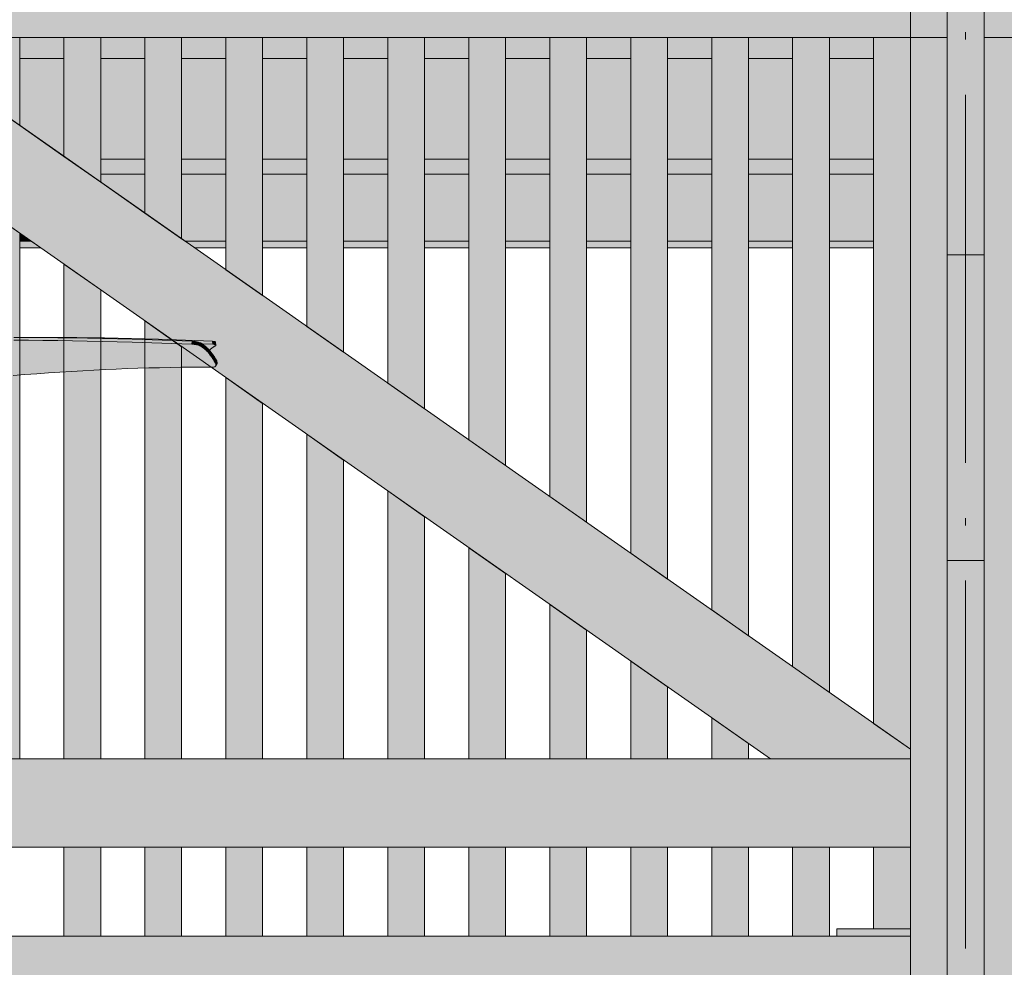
# Model space of a CAD drawing. Header units: millimetres. Extents: x 1567 to 2756, y -116 to 725.
# Tile 193 of 256: x 1657 to 1683, y 606 to 632. Entities that reach past the tile are written whole.
import ezdxf

# ---------------------------------------------------------------- set-up
doc = ezdxf.new("R2010")
doc.units = ezdxf.units.MM
doc.linetypes.add('CADWORK_5', pattern=[13.2, 10, -1.5, 0.2, -1.5])
doc.layers.add('Ech.1_50', color=7, linetype='Continuous')

msp = doc.modelspace()

# ---------------------------------------------------------------- hatches: boundary and pattern name
at = {"layer": 'Ech.1_50', "linetype": 'Continuous', "lineweight": 5, "true_color": 0xe3bbbb, "transparency": 33554687}
msp.add_hatch(color=9, dxfattribs=at).paths.add_polyline_path([(1680.723, 633.478), (1613.723, 633.478), (1613.723, 631.078), (1680.723, 631.078), (1680.723, 633.478)])
at = {"layer": 'Ech.1_50', "linetype": 'Continuous', "lineweight": 5, "true_color": 0xaa8966, "transparency": 33554687}
for points in [[(1681.723, 633.478), (1680.723, 633.478), (1680.723, 631.078), (1681.723, 631.078), (1681.723, 633.478)], [(1683.723, 633.478), (1682.723, 633.478), (1682.723, 631.078), (1683.723, 631.078), (1683.723, 633.478)]]:
    msp.add_hatch(color=45, dxfattribs=at).paths.add_polyline_path(points)
at = {"layer": 'Ech.1_50', "linetype": 'Continuous', "lineweight": 5, "true_color": 0xe0d9d1, "transparency": 33554687}
msp.add_hatch(color=254, dxfattribs=at).paths.add_polyline_path([(1682.723, 633.478), (1681.723, 633.478), (1681.723, 625.176), (1682.723, 625.176), (1682.723, 633.478)])
at = {"layer": 'Ech.1_50', "linetype": 'Continuous', "lineweight": 5, "true_color": 0xf5f2f0, "transparency": 33554687}
msp.add_hatch(color=7, dxfattribs=at).paths.add_polyline_path([(1653.11, 631.078), (1648.925, 631.078), (1676.917, 611.478), (1680.723, 611.478), (1680.723, 611.743), (1653.11, 631.078)])
at = {"layer": 'Ech.1_50', "linetype": 'Continuous', "lineweight": 5, "true_color": 0xeaddd7, "transparency": 33554687}
for points in [[(1656.523, 631.078), (1655.523, 631.078), (1655.523, 629.388), (1656.523, 628.688), (1656.523, 631.078)], [(1658.723, 631.078), (1657.723, 631.078), (1657.723, 627.848), (1658.723, 627.148), (1658.723, 631.078)], [(1660.923, 631.078), (1659.923, 631.078), (1659.923, 626.307), (1660.923, 625.607), (1660.923, 631.078)], [(1663.123, 631.078), (1662.123, 631.078), (1662.123, 624.767), (1663.123, 624.067), (1663.123, 631.078)], [(1665.323, 631.078), (1664.323, 631.078), (1664.323, 623.227), (1665.323, 622.526), (1665.323, 631.078)], [(1667.523, 631.078), (1666.523, 631.078), (1666.523, 621.686), (1667.523, 620.986), (1667.523, 631.078)], [(1669.723, 631.078), (1668.723, 631.078), (1668.723, 620.146), (1669.723, 619.445), (1669.723, 631.078)], [(1671.923, 631.078), (1670.923, 631.078), (1670.923, 618.605), (1671.923, 617.905), (1671.923, 631.078)], [(1674.123, 631.078), (1673.123, 631.078), (1673.123, 617.065), (1674.123, 616.364), (1674.123, 631.078)], [(1676.323, 631.078), (1675.323, 631.078), (1675.323, 615.524), (1676.323, 614.824), (1676.323, 631.078)], [(1678.523, 631.078), (1677.523, 631.078), (1677.523, 613.984), (1678.523, 613.284), (1678.523, 631.078)], [(1680.723, 631.078), (1679.723, 631.078), (1679.723, 612.443), (1680.723, 611.743), (1680.723, 631.078)], [(1655.523, 611.478), (1656.523, 611.478), (1656.523, 625.758), (1655.523, 626.458), (1655.523, 611.478)], [(1657.723, 611.478), (1658.723, 611.478), (1658.723, 624.218), (1657.723, 624.918), (1657.723, 611.478)], [(1659.923, 611.478), (1660.923, 611.478), (1660.923, 622.677), (1659.923, 623.378), (1659.923, 611.478)], [(1662.123, 611.478), (1663.123, 611.478), (1663.123, 621.137), (1662.123, 621.837), (1662.123, 611.478)], [(1664.323, 611.478), (1665.323, 611.478), (1665.323, 619.596), (1664.323, 620.297), (1664.323, 611.478)], [(1666.523, 611.478), (1667.523, 611.478), (1667.523, 618.056), (1666.523, 618.756), (1666.523, 611.478)], [(1668.723, 611.478), (1669.723, 611.478), (1669.723, 616.516), (1668.723, 617.216), (1668.723, 611.478)], [(1670.923, 611.478), (1671.923, 611.478), (1671.923, 614.975), (1670.923, 615.675), (1670.923, 611.478)], [(1673.123, 611.478), (1674.123, 611.478), (1674.123, 613.435), (1673.123, 614.135), (1673.123, 611.478)], [(1675.323, 611.478), (1676.323, 611.478), (1676.323, 611.894), (1675.323, 612.594), (1675.323, 611.478)], [(1657.723, 606.664), (1658.723, 606.664), (1658.723, 609.078), (1657.723, 609.078), (1657.723, 606.664)], [(1659.923, 606.664), (1660.923, 606.664), (1660.923, 609.078), (1659.923, 609.078), (1659.923, 606.664)], [(1662.123, 606.664), (1663.123, 606.664), (1663.123, 609.078), (1662.123, 609.078), (1662.123, 606.664)], [(1664.323, 606.664), (1665.323, 606.664), (1665.323, 609.078), (1664.323, 609.078), (1664.323, 606.664)], [(1666.523, 606.664), (1667.523, 606.664), (1667.523, 609.078), (1666.523, 609.078), (1666.523, 606.664)], [(1668.723, 606.664), (1669.723, 606.664), (1669.723, 609.078), (1668.723, 609.078), (1668.723, 606.664)], [(1670.923, 606.664), (1671.923, 606.664), (1671.923, 609.078), (1670.923, 609.078), (1670.923, 606.664)], [(1673.123, 606.664), (1674.123, 606.664), (1674.123, 609.078), (1673.123, 609.078), (1673.123, 606.664)], [(1675.323, 606.664), (1676.323, 606.664), (1676.323, 609.078), (1675.323, 609.078), (1675.323, 606.664)], [(1677.523, 606.664), (1678.523, 606.664), (1678.523, 609.078), (1677.523, 609.078), (1677.523, 606.664)], [(1679.723, 606.864), (1680.723, 606.864), (1680.723, 609.078), (1679.723, 609.078), (1679.723, 606.864)]]:
    msp.add_hatch(color=254, dxfattribs=at).paths.add_polyline_path(points)
at = {"layer": 'Ech.1_50', "linetype": 'Continuous', "lineweight": 5, "true_color": 0xf8f8f8, "transparency": 33554687}
for points in [[(1656.523, 630.51), (1657.723, 630.51), (1657.723, 631.078), (1656.523, 631.078), (1656.523, 630.51)], [(1658.723, 630.51), (1659.923, 630.51), (1659.923, 631.078), (1658.723, 631.078), (1658.723, 630.51)], [(1660.923, 630.51), (1662.123, 630.51), (1662.123, 631.078), (1660.923, 631.078), (1660.923, 630.51)], [(1663.123, 630.51), (1664.323, 630.51), (1664.323, 631.078), (1663.123, 631.078), (1663.123, 630.51)], [(1665.323, 630.51), (1666.523, 630.51), (1666.523, 631.078), (1665.323, 631.078), (1665.323, 630.51)], [(1667.523, 630.51), (1668.723, 630.51), (1668.723, 631.078), (1667.523, 631.078), (1667.523, 630.51)], [(1669.723, 630.51), (1670.923, 630.51), (1670.923, 631.078), (1669.723, 631.078), (1669.723, 630.51)], [(1671.923, 630.51), (1673.123, 630.51), (1673.123, 631.078), (1671.923, 631.078), (1671.923, 630.51)], [(1674.123, 630.51), (1675.323, 630.51), (1675.323, 631.078), (1674.123, 631.078), (1674.123, 630.51)], [(1676.323, 630.51), (1677.523, 630.51), (1677.523, 631.078), (1676.323, 631.078), (1676.323, 630.51)], [(1678.523, 630.51), (1679.723, 630.51), (1679.723, 631.078), (1678.523, 631.078), (1678.523, 630.51)]]:
    msp.add_hatch(color=7, dxfattribs=at).paths.add_polyline_path(points)
at = {"layer": 'Ech.1_50', "linetype": 'Continuous', "lineweight": 5, "true_color": 0xe0c8b3, "transparency": 33554687}
for points in [[(1680.723, 541.278), (1681.723, 541.278), (1681.723, 631.078), (1680.723, 631.078), (1680.723, 541.278)], [(1683.723, 631.078), (1682.723, 631.078), (1682.723, 541.278), (1683.723, 541.278), (1683.723, 631.078)]]:
    msp.add_hatch(color=9, dxfattribs=at).paths.add_polyline_path(points)
at = {"layer": 'Ech.1_50', "linetype": 'Continuous', "lineweight": 5, "true_color": 0xe0d1b3, "transparency": 33554687}
for points in [[(1657.723, 630.51), (1656.523, 630.51), (1656.523, 628.688), (1657.723, 627.848), (1657.723, 630.51)], [(1658.723, 627.774), (1659.923, 627.774), (1659.923, 630.51), (1658.723, 630.51), (1658.723, 627.774)], [(1660.923, 627.774), (1662.123, 627.774), (1662.123, 630.51), (1660.923, 630.51), (1660.923, 627.774)], [(1663.123, 627.774), (1664.323, 627.774), (1664.323, 630.51), (1663.123, 630.51), (1663.123, 627.774)], [(1665.323, 627.774), (1666.523, 627.774), (1666.523, 630.51), (1665.323, 630.51), (1665.323, 627.774)], [(1667.523, 627.774), (1668.723, 627.774), (1668.723, 630.51), (1667.523, 630.51), (1667.523, 627.774)], [(1669.723, 627.774), (1670.923, 627.774), (1670.923, 630.51), (1669.723, 630.51), (1669.723, 627.774)], [(1671.923, 627.774), (1673.123, 627.774), (1673.123, 630.51), (1671.923, 630.51), (1671.923, 627.774)], [(1674.123, 627.774), (1675.323, 627.774), (1675.323, 630.51), (1674.123, 630.51), (1674.123, 627.774)], [(1676.323, 627.774), (1677.523, 627.774), (1677.523, 630.51), (1676.323, 630.51), (1676.323, 627.774)], [(1678.523, 627.774), (1679.723, 627.774), (1679.723, 630.51), (1678.523, 630.51), (1678.523, 627.774)], [(1658.723, 627.364), (1659.923, 627.364), (1659.923, 627.774), (1658.723, 627.774), (1658.723, 627.364)], [(1660.923, 627.364), (1662.123, 627.364), (1662.123, 627.774), (1660.923, 627.774), (1660.923, 627.364)], [(1663.123, 627.364), (1664.323, 627.364), (1664.323, 627.774), (1663.123, 627.774), (1663.123, 627.364)], [(1665.323, 627.364), (1666.523, 627.364), (1666.523, 627.774), (1665.323, 627.774), (1665.323, 627.364)], [(1667.523, 627.364), (1668.723, 627.364), (1668.723, 627.774), (1667.523, 627.774), (1667.523, 627.364)], [(1669.723, 627.364), (1670.923, 627.364), (1670.923, 627.774), (1669.723, 627.774), (1669.723, 627.364)], [(1671.923, 627.364), (1673.123, 627.364), (1673.123, 627.774), (1671.923, 627.774), (1671.923, 627.364)], [(1674.123, 627.364), (1675.323, 627.364), (1675.323, 627.774), (1674.123, 627.774), (1674.123, 627.364)], [(1676.323, 627.364), (1677.523, 627.364), (1677.523, 627.774), (1676.323, 627.774), (1676.323, 627.364)], [(1678.523, 627.364), (1679.723, 627.364), (1679.723, 627.774), (1678.523, 627.774), (1678.523, 627.364)]]:
    msp.add_hatch(color=254, dxfattribs=at).paths.add_polyline_path(points)
at = {"layer": 'Ech.1_50', "linetype": 'Continuous', "lineweight": 5, "true_color": 0xf7e0b3, "transparency": 33554687}
for points in [[(1659.923, 627.364), (1658.723, 627.364), (1658.723, 627.148), (1659.923, 626.307), (1659.923, 627.364)], [(1661.019, 625.54), (1662.123, 625.54), (1662.123, 627.364), (1660.923, 627.364), (1660.923, 625.607), (1661.019, 625.54)], [(1663.123, 625.54), (1664.323, 625.54), (1664.323, 627.364), (1663.123, 627.364), (1663.123, 625.54)], [(1665.323, 625.54), (1666.523, 625.54), (1666.523, 627.364), (1665.323, 627.364), (1665.323, 625.54)], [(1667.523, 625.54), (1668.723, 625.54), (1668.723, 627.364), (1667.523, 627.364), (1667.523, 625.54)], [(1669.723, 625.54), (1670.923, 625.54), (1670.923, 627.364), (1669.723, 627.364), (1669.723, 625.54)], [(1671.923, 625.54), (1673.123, 625.54), (1673.123, 627.364), (1671.923, 627.364), (1671.923, 625.54)], [(1674.123, 625.54), (1675.323, 625.54), (1675.323, 627.364), (1674.123, 627.364), (1674.123, 625.54)], [(1676.323, 625.54), (1677.523, 625.54), (1677.523, 627.364), (1676.323, 627.364), (1676.323, 625.54)], [(1678.523, 625.54), (1679.723, 625.54), (1679.723, 627.364), (1678.523, 627.364), (1678.523, 625.54)], [(1656.523, 625.54), (1656.835, 625.54), (1656.523, 625.758), (1656.523, 625.54)], [(1656.523, 625.359), (1657.093, 625.359), (1656.835, 625.54), (1656.523, 625.54), (1656.523, 625.359)], [(1662.123, 625.54), (1661.019, 625.54), (1661.277, 625.359), (1662.123, 625.359), (1662.123, 625.54)], [(1663.123, 625.359), (1664.323, 625.359), (1664.323, 625.54), (1663.123, 625.54), (1663.123, 625.359)], [(1665.323, 625.359), (1666.523, 625.359), (1666.523, 625.54), (1665.323, 625.54), (1665.323, 625.359)], [(1667.523, 625.359), (1668.723, 625.359), (1668.723, 625.54), (1667.523, 625.54), (1667.523, 625.359)], [(1669.723, 625.359), (1670.923, 625.359), (1670.923, 625.54), (1669.723, 625.54), (1669.723, 625.359)], [(1671.923, 625.359), (1673.123, 625.359), (1673.123, 625.54), (1671.923, 625.54), (1671.923, 625.359)], [(1674.123, 625.359), (1675.323, 625.359), (1675.323, 625.54), (1674.123, 625.54), (1674.123, 625.359)], [(1676.323, 625.359), (1677.523, 625.359), (1677.523, 625.54), (1676.323, 625.54), (1676.323, 625.359)], [(1678.523, 625.359), (1679.723, 625.359), (1679.723, 625.54), (1678.523, 625.54), (1678.523, 625.359)]]:
    msp.add_hatch(color=254, dxfattribs=at).paths.add_polyline_path(points)
at = {"layer": 'Ech.1_50', "linetype": 'Continuous', "lineweight": 5, "true_color": 0xf7d1b3, "transparency": 33554687}
for points in [[(1681.723, 616.864), (1682.723, 616.864), (1682.723, 625.176), (1681.723, 625.176), (1681.723, 616.864)], [(1681.723, 551.078), (1682.723, 551.078), (1682.723, 616.864), (1681.723, 616.864), (1681.723, 551.078)]]:
    msp.add_hatch(color=254, dxfattribs=at).paths.add_polyline_path(points)
at = {"layer": 'Ech.1_50', "linetype": 'Continuous', "lineweight": 5, "true_color": 0xb9b9b9, "transparency": 33554687}
for points in [[(1656.363, 622.851), (1655.968, 622.851), (1655.575, 622.85), (1655.184, 622.847), (1654.793, 622.844), (1654.015, 622.832), (1653.628, 622.824), (1653.242, 622.815), (1652.859, 622.804), (1652.477, 622.792), (1651.717, 622.764), (1651.715, 622.764), (1651.714, 622.764), (1651.712, 622.764), (1651.531, 622.756), (1651.413, 622.751), (1651.301, 622.746), (1651.138, 622.738), (1651.139, 622.738), (1651.138, 622.738), (1651.219, 622.729), (1651.3, 622.714), (1651.304, 622.713), (1651.309, 622.712), (1651.314, 622.71), (1651.319, 622.709), (1651.34, 622.702), (1651.381, 622.688), (1651.421, 622.67), (1651.46, 622.65), (1651.539, 622.602), (1651.616, 622.544), (1651.692, 622.478), (1651.729, 622.441), (1651.765, 622.401), (1651.801, 622.36), (1651.836, 622.315), (1651.904, 622.219), (1651.971, 622.118), (1651.981, 622.113), (1652.004, 622.103), (1652.026, 622.093), (1652.049, 622.084), (1652.072, 622.074), (1652.094, 622.065), (1652.117, 622.057), (1652.139, 622.048), (1652.162, 622.041), (1652.185, 622.033), (1652.207, 622.025), (1652.221, 622.021), (1652.234, 622.016), (1652.248, 622.012), (1652.59, 621.928), (1652.762, 621.889), (1652.934, 621.854), (1653.107, 621.823), (1653.281, 621.8), (1653.455, 621.782), (1653.63, 621.77), (1653.806, 621.763), (1653.981, 621.759), (1654.155, 621.759), (1654.329, 621.761), (1654.502, 621.766), (1654.674, 621.772), (1654.845, 621.781), (1655.015, 621.791), (1655.353, 621.815), (1655.687, 621.843), (1656.017, 621.871), (1656.344, 621.897), (1656.667, 621.92), (1656.987, 621.943), (1657.303, 621.965), (1657.616, 621.985), (1657.927, 622.005), (1658.235, 622.023), (1658.54, 622.04), (1658.842, 622.055), (1659.142, 622.068), (1659.44, 622.08), (1659.736, 622.09), (1660.031, 622.099), (1660.323, 622.106), (1660.614, 622.112), (1660.904, 622.116), (1661.193, 622.118), (1661.767, 622.119), (1661.784, 622.12), (1661.8, 622.123), (1661.813, 622.127), (1661.825, 622.133), (1661.836, 622.141), (1661.844, 622.151), (1661.844, 622.151), (1661.849, 622.162), (1661.853, 622.174), (1661.854, 622.187), (1661.852, 622.201), (1661.847, 622.216), (1661.841, 622.231), (1661.826, 622.258), (1661.811, 622.284), (1661.796, 622.309), (1661.781, 622.334), (1661.765, 622.359), (1661.749, 622.382), (1661.733, 622.405), (1661.717, 622.427), (1661.7, 622.449), (1661.684, 622.471), (1661.68, 622.475), (1661.677, 622.48), (1661.674, 622.484), (1661.67, 622.488), (1661.667, 622.492), (1661.663, 622.496), (1661.66, 622.5), (1661.656, 622.504), (1661.653, 622.508), (1661.649, 622.512), (1661.639, 622.524), (1661.628, 622.535), (1661.618, 622.547), (1661.607, 622.558), (1661.596, 622.569), (1661.585, 622.579), (1661.574, 622.59), (1661.563, 622.599), (1661.552, 622.609), (1661.541, 622.619), (1661.538, 622.622), (1661.534, 622.625), (1661.53, 622.628), (1661.527, 622.631), (1661.523, 622.634), (1661.519, 622.637), (1661.515, 622.64), (1661.512, 622.643), (1661.508, 622.646), (1661.504, 622.649), (1661.497, 622.654), (1661.49, 622.659), (1661.483, 622.664), (1661.476, 622.669), (1661.469, 622.674), (1661.462, 622.679), (1661.455, 622.683), (1661.448, 622.688), (1661.441, 622.692), (1661.433, 622.697), (1661.421, 622.703), (1661.407, 622.709), (1661.39, 622.715), (1661.371, 622.72), (1661.351, 622.725), (1661.33, 622.73), (1661.307, 622.733), (1661.285, 622.737), (1661.262, 622.739), (1661.239, 622.741), (1661.218, 622.743), (1661.196, 622.744), (1660.388, 622.775), (1659.577, 622.801), (1658.765, 622.822), (1658.36, 622.83), (1657.957, 622.837), (1657.556, 622.842), (1657.156, 622.847), (1656.759, 622.85), (1656.363, 622.851)], [(1656.365, 622.931), (1655.971, 622.931), (1655.578, 622.93), (1655.186, 622.927), (1654.796, 622.923), (1654.019, 622.911), (1653.632, 622.904), (1653.246, 622.894), (1652.862, 622.883), (1652.48, 622.871), (1651.718, 622.844), (1651.717, 622.764), (1652.477, 622.792), (1652.859, 622.804), (1653.242, 622.815), (1653.628, 622.824), (1654.015, 622.832), (1654.793, 622.844), (1655.184, 622.847), (1655.575, 622.85), (1655.968, 622.851), (1656.363, 622.851), (1656.759, 622.85), (1657.156, 622.847), (1657.556, 622.842), (1657.957, 622.837), (1658.36, 622.83), (1658.765, 622.822), (1659.577, 622.801), (1660.388, 622.775), (1661.196, 622.744), (1661.205, 622.823), (1660.395, 622.854), (1659.583, 622.881), (1658.769, 622.901), (1658.364, 622.91), (1657.96, 622.917), (1657.559, 622.922), (1657.159, 622.927), (1656.761, 622.929), (1656.365, 622.931)], [(1657.322, 622.931), (1656.941, 622.931), (1656.609, 622.93), (1656.761, 622.929), (1657.159, 622.927), (1657.559, 622.922), (1657.96, 622.917), (1658.364, 622.91), (1658.769, 622.901), (1659.583, 622.881), (1660.395, 622.854), (1661.205, 622.823), (1661.227, 622.821), (1661.25, 622.82), (1661.273, 622.818), (1661.296, 622.815), (1661.319, 622.811), (1661.342, 622.807), (1661.363, 622.803), (1661.384, 622.798), (1661.403, 622.792), (1661.42, 622.786), (1661.434, 622.78), (1661.447, 622.773), (1661.454, 622.769), (1661.462, 622.764), (1661.469, 622.76), (1661.474, 622.756), (1661.769, 622.744), (1661.763, 622.823), (1661.028, 622.854), (1660.296, 622.881), (1659.564, 622.901), (1659.197, 622.91), (1658.826, 622.917), (1658.454, 622.922), (1658.078, 622.927), (1657.701, 622.929), (1657.322, 622.931)], [(1661.196, 622.744), (1661.218, 622.743), (1661.239, 622.741), (1661.262, 622.739), (1661.285, 622.737), (1661.307, 622.733), (1661.33, 622.73), (1661.351, 622.725), (1661.371, 622.72), (1661.39, 622.715), (1661.407, 622.709), (1661.421, 622.703), (1661.433, 622.697), (1661.447, 622.773), (1661.434, 622.78), (1661.42, 622.786), (1661.403, 622.792), (1661.384, 622.798), (1661.363, 622.803), (1661.342, 622.807), (1661.319, 622.811), (1661.296, 622.815), (1661.273, 622.818), (1661.25, 622.82), (1661.227, 622.821), (1661.205, 622.823), (1661.196, 622.744)], [(1661.454, 622.769), (1661.447, 622.773), (1661.433, 622.697), (1661.441, 622.692), (1661.448, 622.688), (1661.455, 622.683), (1661.462, 622.679), (1661.469, 622.674), (1661.476, 622.669), (1661.483, 622.664), (1661.49, 622.659), (1661.497, 622.654), (1661.504, 622.649), (1661.521, 622.724), (1661.513, 622.729), (1661.506, 622.735), (1661.499, 622.74), (1661.491, 622.745), (1661.484, 622.75), (1661.477, 622.755), (1661.469, 622.76), (1661.462, 622.764), (1661.454, 622.769)], [(1661.769, 622.744), (1661.474, 622.756), (1661.477, 622.755), (1661.484, 622.75), (1661.491, 622.745), (1661.499, 622.74), (1661.506, 622.735), (1661.513, 622.729), (1661.521, 622.724), (1661.525, 622.721), (1661.529, 622.718), (1661.533, 622.715), (1661.537, 622.712), (1661.54, 622.709), (1661.544, 622.706), (1661.548, 622.702), (1661.552, 622.699), (1661.556, 622.696), (1661.56, 622.693), (1661.572, 622.683), (1661.583, 622.673), (1661.595, 622.662), (1661.606, 622.652), (1661.618, 622.641), (1661.629, 622.629), (1661.64, 622.618), (1661.651, 622.606), (1661.662, 622.594), (1661.674, 622.582), (1661.675, 622.58), (1661.685, 622.59), (1661.697, 622.599), (1661.708, 622.609), (1661.719, 622.619), (1661.723, 622.622), (1661.727, 622.625), (1661.731, 622.628), (1661.735, 622.631), (1661.739, 622.634), (1661.743, 622.637), (1661.747, 622.64), (1661.75, 622.643), (1661.754, 622.646), (1661.758, 622.649), (1661.765, 622.654), (1661.773, 622.659), (1661.78, 622.664), (1661.787, 622.669), (1661.794, 622.674), (1661.802, 622.679), (1661.809, 622.683), (1661.816, 622.688), (1661.824, 622.692), (1661.831, 622.697), (1661.84, 622.703), (1661.848, 622.709), (1661.853, 622.715), (1661.854, 622.72), (1661.854, 622.721), (1661.852, 622.725), (1661.848, 622.73), (1661.84, 622.733), (1661.831, 622.737), (1661.819, 622.739), (1661.804, 622.741), (1661.787, 622.743), (1661.769, 622.744)], [(1661.769, 622.744), (1661.787, 622.743), (1661.804, 622.741), (1661.819, 622.739), (1661.831, 622.737), (1661.84, 622.733), (1661.848, 622.73), (1661.852, 622.725), (1661.854, 622.721), (1661.846, 622.799), (1661.845, 622.803), (1661.841, 622.807), (1661.834, 622.811), (1661.825, 622.815), (1661.813, 622.818), (1661.798, 622.82), (1661.781, 622.821), (1661.763, 622.823), (1661.769, 622.744)], [(1661.525, 622.721), (1661.521, 622.724), (1661.504, 622.649), (1661.508, 622.646), (1661.512, 622.643), (1661.515, 622.64), (1661.519, 622.637), (1661.523, 622.634), (1661.527, 622.631), (1661.53, 622.628), (1661.534, 622.625), (1661.538, 622.622), (1661.541, 622.619), (1661.56, 622.693), (1661.556, 622.696), (1661.552, 622.699), (1661.548, 622.702), (1661.544, 622.706), (1661.54, 622.709), (1661.537, 622.712), (1661.533, 622.715), (1661.529, 622.718), (1661.525, 622.721)], [(1661.572, 622.683), (1661.56, 622.693), (1661.541, 622.619), (1661.552, 622.609), (1661.563, 622.599), (1661.574, 622.59), (1661.585, 622.579), (1661.596, 622.569), (1661.607, 622.558), (1661.618, 622.547), (1661.628, 622.535), (1661.639, 622.524), (1661.649, 622.512), (1661.674, 622.582), (1661.662, 622.594), (1661.651, 622.606), (1661.64, 622.618), (1661.629, 622.629), (1661.618, 622.641), (1661.606, 622.652), (1661.595, 622.662), (1661.583, 622.673), (1661.572, 622.683)], [(1661.677, 622.578), (1661.674, 622.582), (1661.649, 622.512), (1661.653, 622.508), (1661.656, 622.504), (1661.66, 622.5), (1661.663, 622.496), (1661.667, 622.492), (1661.67, 622.488), (1661.674, 622.484), (1661.677, 622.48), (1661.68, 622.475), (1661.684, 622.471), (1661.71, 622.539), (1661.706, 622.544), (1661.703, 622.548), (1661.699, 622.552), (1661.695, 622.557), (1661.692, 622.561), (1661.688, 622.565), (1661.685, 622.569), (1661.681, 622.574), (1661.677, 622.578)], [(1661.727, 622.517), (1661.71, 622.539), (1661.684, 622.471), (1661.7, 622.449), (1661.717, 622.427), (1661.733, 622.405), (1661.749, 622.382), (1661.765, 622.359), (1661.781, 622.334), (1661.796, 622.309), (1661.811, 622.284), (1661.826, 622.258), (1661.841, 622.231), (1661.875, 622.29), (1661.86, 622.318), (1661.844, 622.345), (1661.828, 622.371), (1661.812, 622.397), (1661.796, 622.423), (1661.779, 622.447), (1661.762, 622.471), (1661.745, 622.494), (1661.727, 622.517)], [(1661.844, 622.151), (1661.88, 622.206), (1661.881, 622.207), (1661.886, 622.219), (1661.889, 622.232), (1661.89, 622.245), (1661.887, 622.26), (1661.882, 622.275), (1661.875, 622.29), (1661.841, 622.231), (1661.847, 622.216), (1661.852, 622.201), (1661.854, 622.187), (1661.853, 622.174), (1661.849, 622.162), (1661.844, 622.151)]]:
    msp.add_hatch(color=9, dxfattribs=at).paths.add_polyline_path(points)
at = {"layer": 'Ech.1_50', "linetype": 'Continuous', "lineweight": 5, "true_color": 0xf6e8e8, "transparency": 33554687}
msp.add_hatch(color=7, dxfattribs=at).paths.add_polyline_path([(1680.723, 611.478), (1613.723, 611.478), (1613.723, 609.078), (1680.723, 609.078), (1680.723, 611.478)])
at = {"layer": 'Ech.1_50', "linetype": 'Continuous', "lineweight": 5, "true_color": 0xb3d6f7, "transparency": 33554687}
msp.add_hatch(color=254, dxfattribs=at).paths.add_polyline_path([(1678.723, 606.664), (1680.723, 606.664), (1680.723, 606.864), (1678.723, 606.864), (1678.723, 606.664)])
at = {"layer": 'Ech.1_50', "linetype": 'Continuous', "lineweight": 5, "true_color": 0xf3f3f3, "transparency": 33554687}
msp.add_hatch(color=7, dxfattribs=at).paths.add_polyline_path([(1614.723, 603.664), (1680.723, 603.664), (1680.723, 606.664), (1615.723, 606.664), (1615.723, 606.464), (1614.723, 606.464), (1614.723, 603.664)])

# ---------------------------------------------------------------- linework, layer by layer
at = {"layer": 'Ech.1_50', "color": 7, "linetype": 'CADWORK_5', "lineweight": 5}
msp.add_lwpolyline([(1682.223, 527.121), (1682.223, 694.661)], dxfattribs=at)
at = {"layer": 'Ech.1_50', "color": 7, "linetype": 'Continuous', "lineweight": 5}
for points in [[(1680.723, 633.478), (1613.723, 633.478), (1613.723, 631.078), (1680.723, 631.078), (1680.723, 633.478)], [(1681.723, 633.478), (1680.723, 633.478), (1680.723, 631.078), (1681.723, 631.078), (1681.723, 633.478)], [(1682.723, 633.478), (1681.723, 633.478), (1681.723, 625.176), (1682.723, 625.176), (1682.723, 633.478)], [(1683.723, 633.478), (1682.723, 633.478), (1682.723, 631.078), (1683.723, 631.078), (1683.723, 633.478)], [(1653.11, 631.078), (1648.925, 631.078), (1676.917, 611.478), (1680.723, 611.478), (1680.723, 611.743), (1653.11, 631.078)], [(1656.523, 631.078), (1655.523, 631.078), (1655.523, 629.388), (1656.523, 628.688), (1656.523, 631.078)], [(1656.523, 630.51), (1657.723, 630.51), (1657.723, 631.078), (1656.523, 631.078), (1656.523, 630.51)], [(1658.723, 631.078), (1657.723, 631.078), (1657.723, 627.848), (1658.723, 627.148), (1658.723, 631.078)], [(1658.723, 630.51), (1659.923, 630.51), (1659.923, 631.078), (1658.723, 631.078), (1658.723, 630.51)], [(1660.923, 631.078), (1659.923, 631.078), (1659.923, 626.307), (1660.923, 625.607), (1660.923, 631.078)], [(1660.923, 630.51), (1662.123, 630.51), (1662.123, 631.078), (1660.923, 631.078), (1660.923, 630.51)], [(1663.123, 631.078), (1662.123, 631.078), (1662.123, 624.767), (1663.123, 624.067), (1663.123, 631.078)], [(1663.123, 630.51), (1664.323, 630.51), (1664.323, 631.078), (1663.123, 631.078), (1663.123, 630.51)], [(1665.323, 631.078), (1664.323, 631.078), (1664.323, 623.227), (1665.323, 622.526), (1665.323, 631.078)], [(1665.323, 630.51), (1666.523, 630.51), (1666.523, 631.078), (1665.323, 631.078), (1665.323, 630.51)], [(1667.523, 631.078), (1666.523, 631.078), (1666.523, 621.686), (1667.523, 620.986), (1667.523, 631.078)], [(1667.523, 630.51), (1668.723, 630.51), (1668.723, 631.078), (1667.523, 631.078), (1667.523, 630.51)], [(1669.723, 631.078), (1668.723, 631.078), (1668.723, 620.146), (1669.723, 619.445), (1669.723, 631.078)], [(1669.723, 630.51), (1670.923, 630.51), (1670.923, 631.078), (1669.723, 631.078), (1669.723, 630.51)], [(1671.923, 631.078), (1670.923, 631.078), (1670.923, 618.605), (1671.923, 617.905), (1671.923, 631.078)], [(1671.923, 630.51), (1673.123, 630.51), (1673.123, 631.078), (1671.923, 631.078), (1671.923, 630.51)], [(1674.123, 631.078), (1673.123, 631.078), (1673.123, 617.065), (1674.123, 616.364), (1674.123, 631.078)], [(1674.123, 630.51), (1675.323, 630.51), (1675.323, 631.078), (1674.123, 631.078), (1674.123, 630.51)], [(1676.323, 631.078), (1675.323, 631.078), (1675.323, 615.524), (1676.323, 614.824), (1676.323, 631.078)], [(1676.323, 630.51), (1677.523, 630.51), (1677.523, 631.078), (1676.323, 631.078), (1676.323, 630.51)], [(1678.523, 631.078), (1677.523, 631.078), (1677.523, 613.984), (1678.523, 613.284), (1678.523, 631.078)], [(1678.523, 630.51), (1679.723, 630.51), (1679.723, 631.078), (1678.523, 631.078), (1678.523, 630.51)], [(1680.723, 631.078), (1679.723, 631.078), (1679.723, 612.443), (1680.723, 611.743), (1680.723, 631.078)], [(1680.723, 541.278), (1681.723, 541.278), (1681.723, 631.078), (1680.723, 631.078), (1680.723, 541.278)], [(1683.723, 631.078), (1682.723, 631.078), (1682.723, 541.278), (1683.723, 541.278), (1683.723, 631.078)], [(1657.723, 630.51), (1656.523, 630.51), (1656.523, 628.688), (1657.723, 627.848), (1657.723, 630.51)], [(1658.723, 627.774), (1659.923, 627.774), (1659.923, 630.51), (1658.723, 630.51), (1658.723, 627.774)], [(1660.923, 627.774), (1662.123, 627.774), (1662.123, 630.51), (1660.923, 630.51), (1660.923, 627.774)], [(1663.123, 627.774), (1664.323, 627.774), (1664.323, 630.51), (1663.123, 630.51), (1663.123, 627.774)], [(1665.323, 627.774), (1666.523, 627.774), (1666.523, 630.51), (1665.323, 630.51), (1665.323, 627.774)], [(1667.523, 627.774), (1668.723, 627.774), (1668.723, 630.51), (1667.523, 630.51), (1667.523, 627.774)], [(1669.723, 627.774), (1670.923, 627.774), (1670.923, 630.51), (1669.723, 630.51), (1669.723, 627.774)], [(1671.923, 627.774), (1673.123, 627.774), (1673.123, 630.51), (1671.923, 630.51), (1671.923, 627.774)], [(1674.123, 627.774), (1675.323, 627.774), (1675.323, 630.51), (1674.123, 630.51), (1674.123, 627.774)], [(1676.323, 627.774), (1677.523, 627.774), (1677.523, 630.51), (1676.323, 630.51), (1676.323, 627.774)], [(1678.523, 627.774), (1679.723, 627.774), (1679.723, 630.51), (1678.523, 630.51), (1678.523, 627.774)], [(1658.723, 627.364), (1659.923, 627.364), (1659.923, 627.774), (1658.723, 627.774), (1658.723, 627.364)], [(1660.923, 627.364), (1662.123, 627.364), (1662.123, 627.774), (1660.923, 627.774), (1660.923, 627.364)], [(1663.123, 627.364), (1664.323, 627.364), (1664.323, 627.774), (1663.123, 627.774), (1663.123, 627.364)], [(1665.323, 627.364), (1666.523, 627.364), (1666.523, 627.774), (1665.323, 627.774), (1665.323, 627.364)], [(1667.523, 627.364), (1668.723, 627.364), (1668.723, 627.774), (1667.523, 627.774), (1667.523, 627.364)], [(1669.723, 627.364), (1670.923, 627.364), (1670.923, 627.774), (1669.723, 627.774), (1669.723, 627.364)], [(1671.923, 627.364), (1673.123, 627.364), (1673.123, 627.774), (1671.923, 627.774), (1671.923, 627.364)], [(1674.123, 627.364), (1675.323, 627.364), (1675.323, 627.774), (1674.123, 627.774), (1674.123, 627.364)], [(1676.323, 627.364), (1677.523, 627.364), (1677.523, 627.774), (1676.323, 627.774), (1676.323, 627.364)], [(1678.523, 627.364), (1679.723, 627.364), (1679.723, 627.774), (1678.523, 627.774), (1678.523, 627.364)], [(1659.923, 627.364), (1658.723, 627.364), (1658.723, 627.148), (1659.923, 626.307), (1659.923, 627.364)], [(1661.019, 625.54), (1662.123, 625.54), (1662.123, 627.364), (1660.923, 627.364), (1660.923, 625.607), (1661.019, 625.54)], [(1663.123, 625.54), (1664.323, 625.54), (1664.323, 627.364), (1663.123, 627.364), (1663.123, 625.54)], [(1665.323, 625.54), (1666.523, 625.54), (1666.523, 627.364), (1665.323, 627.364), (1665.323, 625.54)], [(1667.523, 625.54), (1668.723, 625.54), (1668.723, 627.364), (1667.523, 627.364), (1667.523, 625.54)], [(1669.723, 625.54), (1670.923, 625.54), (1670.923, 627.364), (1669.723, 627.364), (1669.723, 625.54)], [(1671.923, 625.54), (1673.123, 625.54), (1673.123, 627.364), (1671.923, 627.364), (1671.923, 625.54)], [(1674.123, 625.54), (1675.323, 625.54), (1675.323, 627.364), (1674.123, 627.364), (1674.123, 625.54)], [(1676.323, 625.54), (1677.523, 625.54), (1677.523, 627.364), (1676.323, 627.364), (1676.323, 625.54)], [(1678.523, 625.54), (1679.723, 625.54), (1679.723, 627.364), (1678.523, 627.364), (1678.523, 625.54)], [(1655.523, 611.478), (1656.523, 611.478), (1656.523, 625.758), (1655.523, 626.458), (1655.523, 611.478)], [(1656.523, 625.54), (1656.835, 625.54), (1656.523, 625.758), (1656.523, 625.54)], [(1656.523, 625.359), (1657.093, 625.359), (1656.835, 625.54), (1656.523, 625.54), (1656.523, 625.359)], [(1662.123, 625.54), (1661.019, 625.54), (1661.277, 625.359), (1662.123, 625.359), (1662.123, 625.54)], [(1663.123, 625.359), (1664.323, 625.359), (1664.323, 625.54), (1663.123, 625.54), (1663.123, 625.359)], [(1665.323, 625.359), (1666.523, 625.359), (1666.523, 625.54), (1665.323, 625.54), (1665.323, 625.359)], [(1667.523, 625.359), (1668.723, 625.359), (1668.723, 625.54), (1667.523, 625.54), (1667.523, 625.359)], [(1669.723, 625.359), (1670.923, 625.359), (1670.923, 625.54), (1669.723, 625.54), (1669.723, 625.359)], [(1671.923, 625.359), (1673.123, 625.359), (1673.123, 625.54), (1671.923, 625.54), (1671.923, 625.359)], [(1674.123, 625.359), (1675.323, 625.359), (1675.323, 625.54), (1674.123, 625.54), (1674.123, 625.359)], [(1676.323, 625.359), (1677.523, 625.359), (1677.523, 625.54), (1676.323, 625.54), (1676.323, 625.359)], [(1678.523, 625.359), (1679.723, 625.359), (1679.723, 625.54), (1678.523, 625.54), (1678.523, 625.359)], [(1681.723, 616.864), (1682.723, 616.864), (1682.723, 625.176), (1681.723, 625.176), (1681.723, 616.864)], [(1657.723, 611.478), (1658.723, 611.478), (1658.723, 624.218), (1657.723, 624.918), (1657.723, 611.478)], [(1659.923, 611.478), (1660.923, 611.478), (1660.923, 622.677), (1659.923, 623.378), (1659.923, 611.478)], [(1657.322, 622.931), (1656.941, 622.931), (1656.609, 622.93), (1656.761, 622.929), (1657.159, 622.927), (1657.559, 622.922), (1657.96, 622.917), (1658.364, 622.91), (1658.769, 622.901), (1659.583, 622.881), (1660.395, 622.854), (1661.205, 622.823), (1661.227, 622.821), (1661.25, 622.82), (1661.273, 622.818), (1661.296, 622.815), (1661.319, 622.811), (1661.342, 622.807), (1661.363, 622.803), (1661.384, 622.798), (1661.403, 622.792), (1661.42, 622.786), (1661.434, 622.78), (1661.447, 622.773), (1661.454, 622.769), (1661.462, 622.764), (1661.469, 622.76), (1661.474, 622.756), (1661.769, 622.744), (1661.763, 622.823), (1661.028, 622.854), (1660.296, 622.881), (1659.564, 622.901), (1659.197, 622.91), (1658.826, 622.917), (1658.454, 622.922), (1658.078, 622.927), (1657.701, 622.929), (1657.322, 622.931)], [(1661.196, 622.744), (1661.218, 622.743), (1661.239, 622.741), (1661.262, 622.739), (1661.285, 622.737), (1661.307, 622.733), (1661.33, 622.73), (1661.351, 622.725), (1661.371, 622.72), (1661.39, 622.715), (1661.407, 622.709), (1661.421, 622.703), (1661.433, 622.697), (1661.447, 622.773), (1661.434, 622.78), (1661.42, 622.786), (1661.403, 622.792), (1661.384, 622.798), (1661.363, 622.803), (1661.342, 622.807), (1661.319, 622.811), (1661.296, 622.815), (1661.273, 622.818), (1661.25, 622.82), (1661.227, 622.821), (1661.205, 622.823), (1661.196, 622.744)], [(1661.454, 622.769), (1661.447, 622.773), (1661.433, 622.697), (1661.441, 622.692), (1661.448, 622.688), (1661.455, 622.683), (1661.462, 622.679), (1661.469, 622.674), (1661.476, 622.669), (1661.483, 622.664), (1661.49, 622.659), (1661.497, 622.654), (1661.504, 622.649), (1661.521, 622.724), (1661.513, 622.729), (1661.506, 622.735), (1661.499, 622.74), (1661.491, 622.745), (1661.484, 622.75), (1661.477, 622.755), (1661.469, 622.76), (1661.462, 622.764), (1661.454, 622.769)], [(1661.769, 622.744), (1661.474, 622.756), (1661.477, 622.755), (1661.484, 622.75), (1661.491, 622.745), (1661.499, 622.74), (1661.506, 622.735), (1661.513, 622.729), (1661.521, 622.724), (1661.525, 622.721), (1661.529, 622.718), (1661.533, 622.715), (1661.537, 622.712), (1661.54, 622.709), (1661.544, 622.706), (1661.548, 622.702), (1661.552, 622.699), (1661.556, 622.696), (1661.56, 622.693), (1661.572, 622.683), (1661.583, 622.673), (1661.595, 622.662), (1661.606, 622.652), (1661.618, 622.641), (1661.629, 622.629), (1661.64, 622.618), (1661.651, 622.606), (1661.662, 622.594), (1661.674, 622.582), (1661.675, 622.58), (1661.685, 622.59), (1661.697, 622.599), (1661.708, 622.609), (1661.719, 622.619), (1661.723, 622.622), (1661.727, 622.625), (1661.731, 622.628), (1661.735, 622.631), (1661.739, 622.634), (1661.743, 622.637), (1661.747, 622.64), (1661.75, 622.643), (1661.754, 622.646), (1661.758, 622.649), (1661.765, 622.654), (1661.773, 622.659), (1661.78, 622.664), (1661.787, 622.669), (1661.794, 622.674), (1661.802, 622.679), (1661.809, 622.683), (1661.816, 622.688), (1661.824, 622.692), (1661.831, 622.697), (1661.84, 622.703), (1661.848, 622.709), (1661.853, 622.715), (1661.854, 622.72), (1661.854, 622.721), (1661.852, 622.725), (1661.848, 622.73), (1661.84, 622.733), (1661.831, 622.737), (1661.819, 622.739), (1661.804, 622.741), (1661.787, 622.743), (1661.769, 622.744)], [(1661.769, 622.744), (1661.787, 622.743), (1661.804, 622.741), (1661.819, 622.739), (1661.831, 622.737), (1661.84, 622.733), (1661.848, 622.73), (1661.852, 622.725), (1661.854, 622.721), (1661.846, 622.799), (1661.845, 622.803), (1661.841, 622.807), (1661.834, 622.811), (1661.825, 622.815), (1661.813, 622.818), (1661.798, 622.82), (1661.781, 622.821), (1661.763, 622.823), (1661.769, 622.744)], [(1661.525, 622.721), (1661.521, 622.724), (1661.504, 622.649), (1661.508, 622.646), (1661.512, 622.643), (1661.515, 622.64), (1661.519, 622.637), (1661.523, 622.634), (1661.527, 622.631), (1661.53, 622.628), (1661.534, 622.625), (1661.538, 622.622), (1661.541, 622.619), (1661.56, 622.693), (1661.556, 622.696), (1661.552, 622.699), (1661.548, 622.702), (1661.544, 622.706), (1661.54, 622.709), (1661.537, 622.712), (1661.533, 622.715), (1661.529, 622.718), (1661.525, 622.721)], [(1661.572, 622.683), (1661.56, 622.693), (1661.541, 622.619), (1661.552, 622.609), (1661.563, 622.599), (1661.574, 622.59), (1661.585, 622.579), (1661.596, 622.569), (1661.607, 622.558), (1661.618, 622.547), (1661.628, 622.535), (1661.639, 622.524), (1661.649, 622.512), (1661.674, 622.582), (1661.662, 622.594), (1661.651, 622.606), (1661.64, 622.618), (1661.629, 622.629), (1661.618, 622.641), (1661.606, 622.652), (1661.595, 622.662), (1661.583, 622.673), (1661.572, 622.683)], [(1661.677, 622.578), (1661.674, 622.582), (1661.649, 622.512), (1661.653, 622.508), (1661.656, 622.504), (1661.66, 622.5), (1661.663, 622.496), (1661.667, 622.492), (1661.67, 622.488), (1661.674, 622.484), (1661.677, 622.48), (1661.68, 622.475), (1661.684, 622.471), (1661.71, 622.539), (1661.706, 622.544), (1661.703, 622.548), (1661.699, 622.552), (1661.695, 622.557), (1661.692, 622.561), (1661.688, 622.565), (1661.685, 622.569), (1661.681, 622.574), (1661.677, 622.578)], [(1661.727, 622.517), (1661.71, 622.539), (1661.684, 622.471), (1661.7, 622.449), (1661.717, 622.427), (1661.733, 622.405), (1661.749, 622.382), (1661.765, 622.359), (1661.781, 622.334), (1661.796, 622.309), (1661.811, 622.284), (1661.826, 622.258), (1661.841, 622.231), (1661.875, 622.29), (1661.86, 622.318), (1661.844, 622.345), (1661.828, 622.371), (1661.812, 622.397), (1661.796, 622.423), (1661.779, 622.447), (1661.762, 622.471), (1661.745, 622.494), (1661.727, 622.517)], [(1661.844, 622.151), (1661.88, 622.206), (1661.881, 622.207), (1661.886, 622.219), (1661.889, 622.232), (1661.89, 622.245), (1661.887, 622.26), (1661.882, 622.275), (1661.875, 622.29), (1661.841, 622.231), (1661.847, 622.216), (1661.852, 622.201), (1661.854, 622.187), (1661.853, 622.174), (1661.849, 622.162), (1661.844, 622.151)], [(1662.123, 611.478), (1663.123, 611.478), (1663.123, 621.137), (1662.123, 621.837), (1662.123, 611.478)], [(1664.323, 611.478), (1665.323, 611.478), (1665.323, 619.596), (1664.323, 620.297), (1664.323, 611.478)], [(1666.523, 611.478), (1667.523, 611.478), (1667.523, 618.056), (1666.523, 618.756), (1666.523, 611.478)], [(1668.723, 611.478), (1669.723, 611.478), (1669.723, 616.516), (1668.723, 617.216), (1668.723, 611.478)], [(1681.723, 551.078), (1682.723, 551.078), (1682.723, 616.864), (1681.723, 616.864), (1681.723, 551.078)], [(1670.923, 611.478), (1671.923, 611.478), (1671.923, 614.975), (1670.923, 615.675), (1670.923, 611.478)], [(1673.123, 611.478), (1674.123, 611.478), (1674.123, 613.435), (1673.123, 614.135), (1673.123, 611.478)], [(1675.323, 611.478), (1676.323, 611.478), (1676.323, 611.894), (1675.323, 612.594), (1675.323, 611.478)], [(1680.723, 611.478), (1613.723, 611.478), (1613.723, 609.078), (1680.723, 609.078), (1680.723, 611.478)], [(1657.723, 606.664), (1658.723, 606.664), (1658.723, 609.078), (1657.723, 609.078), (1657.723, 606.664)], [(1659.923, 606.664), (1660.923, 606.664), (1660.923, 609.078), (1659.923, 609.078), (1659.923, 606.664)], [(1662.123, 606.664), (1663.123, 606.664), (1663.123, 609.078), (1662.123, 609.078), (1662.123, 606.664)], [(1664.323, 606.664), (1665.323, 606.664), (1665.323, 609.078), (1664.323, 609.078), (1664.323, 606.664)], [(1666.523, 606.664), (1667.523, 606.664), (1667.523, 609.078), (1666.523, 609.078), (1666.523, 606.664)], [(1668.723, 606.664), (1669.723, 606.664), (1669.723, 609.078), (1668.723, 609.078), (1668.723, 606.664)], [(1670.923, 606.664), (1671.923, 606.664), (1671.923, 609.078), (1670.923, 609.078), (1670.923, 606.664)], [(1673.123, 606.664), (1674.123, 606.664), (1674.123, 609.078), (1673.123, 609.078), (1673.123, 606.664)], [(1675.323, 606.664), (1676.323, 606.664), (1676.323, 609.078), (1675.323, 609.078), (1675.323, 606.664)], [(1677.523, 606.664), (1678.523, 606.664), (1678.523, 609.078), (1677.523, 609.078), (1677.523, 606.664)], [(1679.723, 606.864), (1680.723, 606.864), (1680.723, 609.078), (1679.723, 609.078), (1679.723, 606.864)], [(1678.723, 606.664), (1680.723, 606.664), (1680.723, 606.864), (1678.723, 606.864), (1678.723, 606.664)], [(1614.723, 603.664), (1680.723, 603.664), (1680.723, 606.664), (1615.723, 606.664), (1615.723, 606.464), (1614.723, 606.464), (1614.723, 603.664)]]:
    msp.add_lwpolyline(points, close=True, dxfattribs=at)
for points in [[(1656.344, 621.897), (1656.667, 621.92), (1656.987, 621.943), (1657.303, 621.965), (1657.616, 621.985), (1657.927, 622.005), (1658.235, 622.023), (1658.54, 622.04), (1658.842, 622.055), (1659.142, 622.068), (1659.44, 622.08), (1659.736, 622.09), (1660.031, 622.099), (1660.323, 622.106), (1660.614, 622.112), (1660.904, 622.116), (1661.193, 622.118), (1661.767, 622.119), (1661.784, 622.12), (1661.8, 622.123), (1661.813, 622.127), (1661.825, 622.133), (1661.836, 622.141), (1661.844, 622.151), (1661.844, 622.151), (1661.849, 622.162), (1661.853, 622.174), (1661.854, 622.187), (1661.852, 622.201), (1661.847, 622.216), (1661.841, 622.231), (1661.826, 622.258), (1661.811, 622.284), (1661.796, 622.309), (1661.781, 622.334), (1661.765, 622.359), (1661.749, 622.382), (1661.733, 622.405), (1661.717, 622.427), (1661.7, 622.449), (1661.684, 622.471), (1661.68, 622.475), (1661.677, 622.48), (1661.674, 622.484), (1661.67, 622.488), (1661.667, 622.492), (1661.663, 622.496), (1661.66, 622.5), (1661.656, 622.504), (1661.653, 622.508), (1661.649, 622.512), (1661.639, 622.524), (1661.628, 622.535), (1661.618, 622.547), (1661.607, 622.558), (1661.596, 622.569), (1661.585, 622.579), (1661.574, 622.59), (1661.563, 622.599), (1661.552, 622.609), (1661.541, 622.619), (1661.538, 622.622), (1661.534, 622.625), (1661.53, 622.628), (1661.527, 622.631), (1661.523, 622.634), (1661.519, 622.637), (1661.515, 622.64), (1661.512, 622.643), (1661.508, 622.646), (1661.504, 622.649), (1661.497, 622.654), (1661.49, 622.659), (1661.483, 622.664), (1661.476, 622.669), (1661.469, 622.674), (1661.462, 622.679), (1661.455, 622.683), (1661.448, 622.688), (1661.441, 622.692), (1661.433, 622.697), (1661.421, 622.703), (1661.407, 622.709), (1661.39, 622.715), (1661.371, 622.72), (1661.351, 622.725), (1661.33, 622.73), (1661.307, 622.733), (1661.285, 622.737), (1661.262, 622.739), (1661.239, 622.741), (1661.218, 622.743), (1661.196, 622.744), (1660.388, 622.775), (1659.577, 622.801), (1658.765, 622.822), (1658.36, 622.83), (1657.957, 622.837), (1657.556, 622.842), (1657.156, 622.847), (1656.759, 622.85), (1656.363, 622.851)], [(1656.363, 622.851), (1656.759, 622.85), (1657.156, 622.847), (1657.556, 622.842), (1657.957, 622.837), (1658.36, 622.83), (1658.765, 622.822), (1659.577, 622.801), (1660.388, 622.775), (1661.196, 622.744), (1661.205, 622.823), (1660.395, 622.854), (1659.583, 622.881), (1658.769, 622.901), (1658.364, 622.91), (1657.96, 622.917), (1657.559, 622.922), (1657.159, 622.927), (1656.761, 622.929), (1656.365, 622.931)]]:
    msp.add_lwpolyline(points, dxfattribs=at)

doc.saveas('drawing.dxf')
